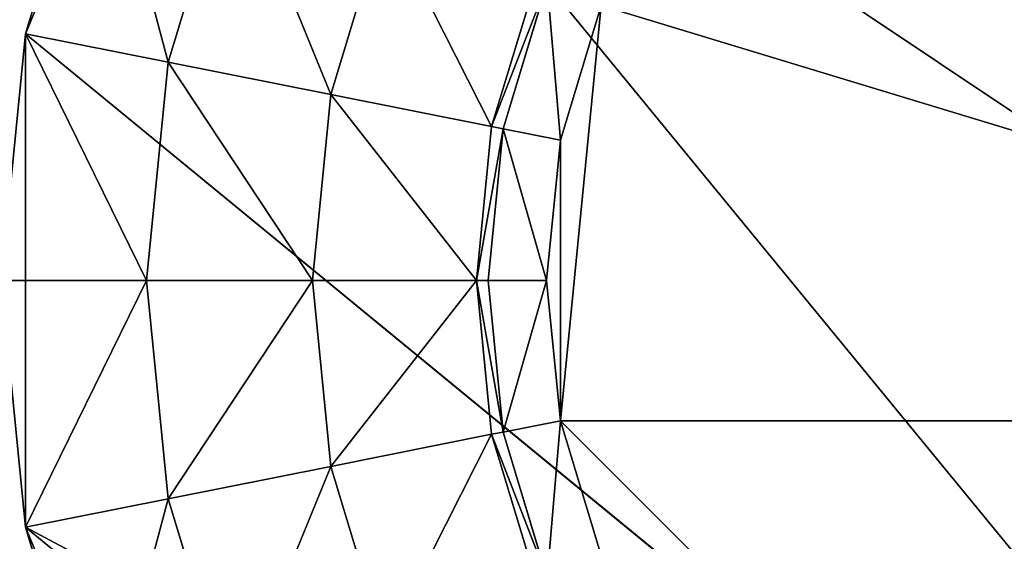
# Model space of a CAD drawing. Extents: x 0 to 35.8, y 0 to 26.7.
# Tile 37 of 227: x 1.55 to 2.757, y 5.447 to 6.087. Entities that reach past the tile are written whole.
import ezdxf

# ---------------------------------------------------------------- set-up
doc = ezdxf.new("R2010")
doc.units = 0
doc.header["$MEASUREMENT"] = 0
doc.layers.get('0').update_dxf_attribs({"color": 13, "linetype": 'CONTINUOUS'})
for name, color, linetype in [('HDS8645C_-_BODY', 252, 'CONTINUOUS'), ('HDS8645C_-_CERAMIC_TOP', 29, 'CONTINUOUS'), ('HEI8056C_-_LEGS', 252, 'CONTINUOUS')]:
    doc.layers.add(name, color=color, linetype=linetype)

# ---------------------------------------------------------------- blocks, each defined once
blk = doc.blocks.new('HIS8055U_TRADECAD_DXF')
at = {"layer": 'HEI8056C_-_LEGS', "color": 0}
for p, q in [((-16.11325, -6.7429, -14.64235), (-16.34455, -7.3013, -14.64235)), ((-16.11325, -6.7429, -14.64235), (-16.34455, -7.3013, -14.64235)), ((-16.11325, -6.7429, -14.64235), (-13.53715, -8.4642, -14.64235)), ((-16.11325, -6.7429, -14.64235), (-13.53715, -8.4642, -14.64235)), ((-16.34455, -7.3013, -14.64235), (-16.25645, -7.0107, -14.64235)), ((-16.34455, -7.3013, -14.64235), (-16.25645, -7.0107, -14.64235)), ((-16.09175, -7.0789, -14.92275), (-16.16975, -7.3361, -14.92275)), ((-16.09175, -7.0789, -14.78425), (-16.16975, -7.3361, -14.78425)), ((-16.09175, -7.0789, -14.92275), (-16.16975, -7.3361, -14.92275)), ((-16.09175, -7.0789, -14.78425), (-16.16975, -7.3361, -14.78425)), ((-15.90405, -7.1567, -17.22795), (-15.97045, -7.3757, -17.22795)), ((-15.90405, -7.1567, -15.04285), (-15.97045, -7.3757, -15.04285)), ((-15.90405, -7.1567, -17.22795), (-15.97045, -7.3757, -17.22795)), ((-15.90405, -7.1567, -15.04285), (-15.97045, -7.3757, -15.04285)), ((-15.71835, -7.2336, -17.42065), (-15.77335, -7.4149, -17.42065)), ((-15.77335, -7.4149, -17.22795), (-15.71835, -7.2336, -17.22795)), ((-15.77335, -7.4149, -17.22795), (-15.71835, -7.2336, -17.22795)), ((-15.71835, -7.2336, -17.42065), (-15.77335, -7.4149, -17.42065)), ((-15.75925, -7.4178, -17.48015), (-15.70505, -7.2391, -17.48015)), ((-15.75925, -7.4178, -17.48015), (-15.70505, -7.2391, -17.48015)), ((-15.68895, -7.7754, -17.53955), (-15.63885, -7.2665, -17.53955)), ((-15.63885, -7.2665, -17.53955), (-15.68895, -7.4317, -17.53955)), ((-15.68895, -7.7754, -17.53955), (-15.63885, -7.2665, -17.53955)), ((-15.63885, -7.2665, -17.53955), (-15.68895, -7.4317, -17.53955)), ((-16.37435, -7.6035, -14.64235), (-16.34455, -7.3013, -14.64235)), ((-16.37435, -7.6035, -14.64235), (-16.34455, -7.3013, -14.64235)), ((-16.34455, -7.3013, -14.64235), (-16.34455, -7.9058, -14.64235)), ((-16.34455, -7.3013, -14.64235), (-16.34455, -7.9058, -14.64235)), ((-16.34455, -7.3013, -14.64235), (-14.23245, -9.0347, -14.64235)), ((-16.34455, -7.3013, -14.64235), (-14.23245, -9.0347, -14.64235)), ((-16.16975, -7.3361, -14.78425), (-16.34455, -7.3013, -14.64235)), ((-16.16975, -7.3361, -14.78425), (-16.34455, -7.3013, -14.64235)), ((-16.16975, -7.3361, -14.92275), (-16.19615, -7.6035, -14.92275)), ((-16.16975, -7.3361, -14.78425), (-16.19615, -7.6035, -14.78425)), ((-16.16975, -7.3361, -14.92275), (-16.19615, -7.6035, -14.92275)), ((-16.16975, -7.3361, -14.78425), (-16.19615, -7.6035, -14.78425)), ((-16.16975, -7.3361, -14.92275), (-15.97045, -7.3757, -15.04285)), ((-16.16975, -7.3361, -14.78425), (-16.16975, -7.3361, -14.92275)), ((-16.16975, -7.3361, -14.92275), (-15.97045, -7.3757, -15.04285)), ((-16.16975, -7.3361, -14.78425), (-16.16975, -7.3361, -14.92275)), ((-15.97045, -7.3757, -17.22795), (-15.99295, -7.6035, -17.22795)), ((-15.97045, -7.3757, -15.04285), (-15.99295, -7.6035, -15.04285)), ((-15.97045, -7.3757, -17.22795), (-15.99295, -7.6035, -17.22795)), ((-15.97045, -7.3757, -15.04285), (-15.99295, -7.6035, -15.04285)), ((-15.77335, -7.4149, -17.22795), (-15.97045, -7.3757, -17.22795)), ((-15.77335, -7.4149, -17.22795), (-15.97045, -7.3757, -17.22795)), ((-15.97045, -7.3757, -15.04285), (-15.97045, -7.3757, -17.22795)), ((-15.97045, -7.3757, -15.04285), (-15.97045, -7.3757, -17.22795)), ((-15.77335, -7.4149, -17.42065), (-15.79195, -7.6035, -17.42065)), ((-15.79195, -7.6035, -17.22795), (-15.77335, -7.4149, -17.22795)), ((-15.79195, -7.6035, -17.22795), (-15.77335, -7.4149, -17.22795)), ((-15.77335, -7.4149, -17.42065), (-15.79195, -7.6035, -17.42065)), ((-15.77755, -7.6035, -17.48015), (-15.75925, -7.4178, -17.48015)), ((-15.77755, -7.6035, -17.48015), (-15.75925, -7.4178, -17.48015)), ((-15.75925, -7.4178, -17.48015), (-15.77335, -7.4149, -17.42065)), ((-15.75925, -7.4178, -17.48015), (-15.77335, -7.4149, -17.42065)), ((-15.77335, -7.4149, -17.42065), (-15.77335, -7.4149, -17.22795)), ((-15.77335, -7.4149, -17.42065), (-15.77335, -7.4149, -17.22795)), ((-15.68895, -7.4317, -17.53955), (-15.75925, -7.4178, -17.48015)), ((-15.68895, -7.4317, -17.53955), (-15.75925, -7.4178, -17.48015)), ((-15.68895, -7.4317, -17.53955), (-15.70595, -7.6035, -17.53955)), ((-15.68895, -7.4317, -17.53955), (-15.70595, -7.6035, -17.53955)), ((-16.34455, -7.9058, -14.64235), (-16.37435, -7.6035, -14.64235)), ((-16.19615, -7.6035, -14.78425), (-16.37435, -7.6035, -14.64235)), ((-16.34455, -7.9058, -14.64235), (-16.37435, -7.6035, -14.64235)), ((-16.19615, -7.6035, -14.78425), (-16.37435, -7.6035, -14.64235)), ((-16.19615, -7.6035, -14.92275), (-15.99295, -7.6035, -15.04285)), ((-16.19615, -7.6035, -14.78425), (-16.19615, -7.6035, -14.92275)), ((-16.19615, -7.6035, -14.92275), (-15.99295, -7.6035, -15.04285)), ((-16.19615, -7.6035, -14.92275), (-16.16975, -7.871, -14.92275)), ((-16.19615, -7.6035, -14.78425), (-16.19615, -7.6035, -14.92275)), ((-16.19615, -7.6035, -14.78425), (-16.16975, -7.871, -14.78425)), ((-16.19615, -7.6035, -14.92275), (-16.16975, -7.871, -14.92275)), ((-16.19615, -7.6035, -14.78425), (-16.16975, -7.871, -14.78425)), ((-15.79195, -7.6035, -17.22795), (-15.99295, -7.6035, -17.22795)), ((-15.99295, -7.6035, -17.22795), (-15.97045, -7.8314, -17.22795)), ((-15.79195, -7.6035, -17.22795), (-15.99295, -7.6035, -17.22795)), ((-15.99295, -7.6035, -15.04285), (-15.99295, -7.6035, -17.22795)), ((-15.99295, -7.6035, -15.04285), (-15.99295, -7.6035, -17.22795)), ((-15.99295, -7.6035, -15.04285), (-15.97045, -7.8314, -15.04285)), ((-15.99295, -7.6035, -17.22795), (-15.97045, -7.8314, -17.22795)), ((-15.99295, -7.6035, -15.04285), (-15.97045, -7.8314, -15.04285)), ((-15.77755, -7.6035, -17.48015), (-15.79195, -7.6035, -17.42065)), ((-15.79195, -7.6035, -17.42065), (-15.77335, -7.7921, -17.42065)), ((-15.77755, -7.6035, -17.48015), (-15.79195, -7.6035, -17.42065)), ((-15.77335, -7.7921, -17.22795), (-15.79195, -7.6035, -17.22795)), ((-15.79195, -7.6035, -17.42065), (-15.79195, -7.6035, -17.22795)), ((-15.77335, -7.7921, -17.22795), (-15.79195, -7.6035, -17.22795)), ((-15.79195, -7.6035, -17.42065), (-15.77335, -7.7921, -17.42065)), ((-15.79195, -7.6035, -17.42065), (-15.79195, -7.6035, -17.22795)), ((-15.75925, -7.7893, -17.48015), (-15.77755, -7.6035, -17.48015)), ((-15.70595, -7.6035, -17.53955), (-15.77755, -7.6035, -17.48015)), ((-15.75925, -7.7893, -17.48015), (-15.77755, -7.6035, -17.48015)), ((-15.70595, -7.6035, -17.53955), (-15.77755, -7.6035, -17.48015)), ((-15.70595, -7.6035, -17.53955), (-15.68895, -7.7754, -17.53955)), ((-15.70595, -7.6035, -17.53955), (-15.68895, -7.7754, -17.53955)), ((-15.68895, -7.7754, -17.53955), (-15.75925, -7.7893, -17.48015)), ((-15.68895, -7.7754, -17.53955), (-15.75925, -7.7893, -17.48015)), ((-14.99705, -8.4673, -17.53955), (-15.68895, -7.7754, -17.53955)), ((-15.68895, -7.7754, -17.53955), (-15.63885, -7.9406, -17.53955)), ((-13.96145, -7.7754, -17.53955), (-15.68895, -7.7754, -17.53955)), ((-14.99705, -8.4673, -17.53955), (-15.68895, -7.7754, -17.53955)), ((-13.96145, -7.7754, -17.53955), (-15.68895, -7.7754, -17.53955)), ((-15.68895, -7.7754, -17.53955), (-15.63885, -7.9406, -17.53955)), ((-15.77335, -7.7921, -17.22795), (-15.97045, -7.8314, -17.22795)), ((-15.77335, -7.7921, -17.22795), (-15.97045, -7.8314, -17.22795)), ((-15.75925, -7.7893, -17.48015), (-15.77335, -7.7921, -17.42065)), ((-15.75925, -7.7893, -17.48015), (-15.77335, -7.7921, -17.42065)), ((-15.77335, -7.7921, -17.42065), (-15.71835, -7.9735, -17.42065)), ((-15.71835, -7.9735, -17.22795), (-15.77335, -7.7921, -17.22795)), ((-15.77335, -7.7921, -17.42065), (-15.77335, -7.7921, -17.22795)), ((-15.71835, -7.9735, -17.22795), (-15.77335, -7.7921, -17.22795)), ((-15.77335, -7.7921, -17.42065), (-15.71835, -7.9735, -17.42065)), ((-15.77335, -7.7921, -17.42065), (-15.77335, -7.7921, -17.22795)), ((-15.70505, -7.968, -17.48015), (-15.75925, -7.7893, -17.48015)), ((-15.70505, -7.968, -17.48015), (-15.75925, -7.7893, -17.48015)), ((-16.16975, -7.871, -14.92275), (-15.97045, -7.8314, -15.04285)), ((-16.16975, -7.871, -14.92275), (-15.97045, -7.8314, -15.04285)), ((-15.97045, -7.8314, -17.22795), (-15.90405, -8.0504, -17.22795)), ((-15.97045, -7.8314, -15.04285), (-15.97045, -7.8314, -17.22795)), ((-15.97045, -7.8314, -15.04285), (-15.97045, -7.8314, -17.22795)), ((-15.97045, -7.8314, -15.04285), (-15.90405, -8.0504, -15.04285)), ((-15.97045, -7.8314, -17.22795), (-15.90405, -8.0504, -17.22795)), ((-15.97045, -7.8314, -15.04285), (-15.90405, -8.0504, -15.04285)), ((-16.16975, -7.871, -14.78425), (-16.34455, -7.9058, -14.64235)), ((-16.16975, -7.871, -14.78425), (-16.34455, -7.9058, -14.64235)), ((-16.16975, -7.871, -14.78425), (-16.16975, -7.871, -14.92275)), ((-16.16975, -7.871, -14.92275), (-16.09175, -8.1282, -14.92275)), ((-16.16975, -7.871, -14.78425), (-16.16975, -7.871, -14.92275)), ((-16.16975, -7.871, -14.78425), (-16.09175, -8.1282, -14.78425)), ((-16.16975, -7.871, -14.92275), (-16.09175, -8.1282, -14.92275)), ((-16.16975, -7.871, -14.78425), (-16.09175, -8.1282, -14.78425)), ((-16.25645, -8.1964, -14.64235), (-16.34455, -7.9058, -14.64235)), ((-16.34455, -7.9058, -14.64235), (-16.11325, -8.4642, -14.64235)), ((-14.82525, -9.1526, -14.64235), (-16.34455, -7.9058, -14.64235)), ((-16.34455, -7.9058, -14.64235), (-16.11325, -8.4642, -14.64235)), ((-14.82525, -9.1526, -14.64235), (-16.34455, -7.9058, -14.64235)), ((-16.25645, -8.1964, -14.64235), (-16.34455, -7.9058, -14.64235))]:
    blk.add_line(p, q, dxfattribs=at)
at = {"color": 0}
mesh = blk.add_polyface(dxfattribs=at)
corners = [(17.28565, -9.6021, -14.33995), (-17.22295, 9.6713, -14.33995), (-17.22295, -9.6021, -14.33995), (17.28565, 9.6713, -14.33995)]
mesh.append_faces([[corners[k] for k in face] for face in [(0, 1, 2), (1, 0, 3)]], dxfattribs={"vtx0": -1, "color": 0})
at = {"layer": 'HDS8645C_-_BODY', "color": 0}
mesh = blk.add_polyface(dxfattribs=at)
corners = [(16.64532, -9.23304, -14.65245), (-16.56002, 9.37696, -14.65245), (-16.56002, -9.23304, -14.65245), (16.64532, 9.37696, -14.65245)]
mesh.append_faces([[corners[k] for k in face] for face in [(0, 1, 2), (1, 0, 3)]], dxfattribs={"vtx0": -1, "color": 0})
at = {"layer": 'HDS8645C_-_CERAMIC_TOP', "color": 0}
mesh = blk.add_polyface(dxfattribs=at)
corners = [(17.83165, 10.6876, 17.27015), (-17.76255, -12.6526, 17.27015), (-17.76255, 10.6876, 17.27015), (17.83165, -12.6526, 17.27015)]
mesh.append_faces([[corners[k] for k in face] for face in [(0, 1, 2), (1, 0, 3)]], dxfattribs={"vtx0": -1, "color": 0})
at = {"layer": 'HEI8056C_-_LEGS', "color": 0}
mesh = blk.add_polyface(dxfattribs=at)
corners = [(-15.12745, -6.0842, -14.64235), (-13.53715, -8.4642, -14.64235), (-15.68585, -6.3155, -14.64235), (-13.30585, -7.9058, -14.64235)]
mesh.append_faces([[corners[k] for k in face] for face in [(0, 1, 2), (1, 0, 3)]], dxfattribs={"vtx0": -1, "color": 0})
mesh = blk.add_polyface(dxfattribs=at)
corners = [(-13.53715, -8.4642, -14.64235), (-16.11325, -6.7429, -14.64235), (-15.68585, -6.3155, -14.64235)]
mesh.append_faces([[corners[k] for k in face] for face in [(0, 1, 2)]], dxfattribs={"color": 0})
mesh = blk.add_polyface(dxfattribs=at)
corners = [(-16.11325, -6.7429, -14.64235), (-16.34455, -7.3013, -14.64235), (-16.25645, -7.0107, -14.64235)]
mesh.append_faces([[corners[k] for k in face] for face in [(0, 1, 2)]], dxfattribs={"color": 0})
mesh = blk.add_polyface(dxfattribs=at)
corners = [(-16.11325, -6.7429, -14.64235), (-14.23245, -9.0347, -14.64235), (-16.34455, -7.3013, -14.64235), (-13.53715, -8.4642, -14.64235)]
mesh.append_faces([[corners[k] for k in face] for face in [(0, 1, 2), (1, 0, 3)]], dxfattribs={"vtx0": -1, "color": 0})
mesh = blk.add_polyface(dxfattribs=at)
corners = [(-13.96145, -7.7754, -17.53955), (-15.63885, -7.2665, -17.53955), (-15.68895, -7.7754, -17.53955), (-14.99705, -6.7398, -17.53955)]
mesh.append_faces([[corners[k] for k in face] for face in [(0, 1, 2), (1, 0, 3)]], dxfattribs={"vtx0": -1, "color": 0})
mesh = blk.add_polyface(dxfattribs=at)
corners = [(-16.16975, -7.3361, -14.78425), (-16.25645, -7.0107, -14.64235), (-16.34455, -7.3013, -14.64235), (-16.09175, -7.0789, -14.78425)]
mesh.append_faces([[corners[k] for k in face] for face in [(0, 1, 2), (1, 0, 3)]], dxfattribs={"vtx0": -1, "color": 0})
mesh = blk.add_polyface(dxfattribs=at)
corners = [(-15.97045, -7.3757, -15.04285), (-16.09175, -7.0789, -14.92275), (-16.16975, -7.3361, -14.92275), (-15.90405, -7.1567, -15.04285)]
mesh.append_faces([[corners[k] for k in face] for face in [(0, 1, 2), (1, 0, 3)]], dxfattribs={"vtx0": -1, "color": 0})
mesh = blk.add_polyface(dxfattribs=at)
corners = [(-16.09175, -7.0789, -14.92275), (-16.16975, -7.3361, -14.78425), (-16.16975, -7.3361, -14.92275), (-16.09175, -7.0789, -14.78425)]
mesh.append_faces([[corners[k] for k in face] for face in [(0, 1, 2), (1, 0, 3)]], dxfattribs={"vtx0": -1, "color": 0})
mesh = blk.add_polyface(dxfattribs=at)
corners = [(-15.77335, -7.4149, -17.22795), (-15.90405, -7.1567, -17.22795), (-15.97045, -7.3757, -17.22795), (-15.71835, -7.2336, -17.22795)]
mesh.append_faces([[corners[k] for k in face] for face in [(0, 1, 2), (1, 0, 3)]], dxfattribs={"vtx0": -1, "color": 0})
mesh = blk.add_polyface(dxfattribs=at)
corners = [(-15.90405, -7.1567, -17.22795), (-15.97045, -7.3757, -15.04285), (-15.97045, -7.3757, -17.22795), (-15.90405, -7.1567, -15.04285)]
mesh.append_faces([[corners[k] for k in face] for face in [(0, 1, 2), (1, 0, 3)]], dxfattribs={"vtx0": -1, "color": 0})
mesh = blk.add_polyface(dxfattribs=at)
corners = [(-15.70505, -7.2391, -17.48015), (-15.77335, -7.4149, -17.42065), (-15.75925, -7.4178, -17.48015), (-15.71835, -7.2336, -17.42065)]
mesh.append_faces([[corners[k] for k in face] for face in [(0, 1, 2), (1, 0, 3)]], dxfattribs={"vtx0": -1, "color": 0})
mesh = blk.add_polyface(dxfattribs=at)
corners = [(-15.71835, -7.2336, -17.42065), (-15.77335, -7.4149, -17.22795), (-15.77335, -7.4149, -17.42065), (-15.71835, -7.2336, -17.22795)]
mesh.append_faces([[corners[k] for k in face] for face in [(0, 1, 2), (1, 0, 3)]], dxfattribs={"vtx0": -1, "color": 0})
mesh = blk.add_polyface(dxfattribs=at)
corners = [(-15.68895, -7.4317, -17.53955), (-15.70505, -7.2391, -17.48015), (-15.75925, -7.4178, -17.48015), (-15.63885, -7.2665, -17.53955)]
mesh.append_faces([[corners[k] for k in face] for face in [(0, 1, 2), (1, 0, 3)]], dxfattribs={"vtx0": -1, "color": 0})
mesh = blk.add_polyface(dxfattribs=at)
corners = [(-15.68895, -7.7754, -17.53955), (-15.68895, -7.4317, -17.53955), (-15.70595, -7.6035, -17.53955), (-15.63885, -7.2665, -17.53955)]
mesh.append_faces([[corners[k] for k in face] for face in [(0, 1, 2), (1, 0, 3)]], dxfattribs={"vtx0": -1, "color": 0})
mesh = blk.add_polyface(dxfattribs=at)
corners = [(-16.34455, -7.9058, -14.64235), (-16.37435, -7.6035, -14.64235), (-16.34455, -7.3013, -14.64235)]
mesh.append_faces([[corners[k] for k in face] for face in [(0, 1, 2)]], dxfattribs={"color": 0})
mesh = blk.add_polyface(dxfattribs=at)
corners = [(-16.19615, -7.6035, -14.78425), (-16.34455, -7.3013, -14.64235), (-16.37435, -7.6035, -14.64235), (-16.16975, -7.3361, -14.78425)]
mesh.append_faces([[corners[k] for k in face] for face in [(0, 1, 2), (1, 0, 3)]], dxfattribs={"vtx0": -1, "color": 0})
mesh = blk.add_polyface(dxfattribs=at)
corners = [(-14.23245, -9.0347, -14.64235), (-16.34455, -7.9058, -14.64235), (-16.34455, -7.3013, -14.64235), (-14.82525, -9.1526, -14.64235)]
mesh.append_faces([[corners[k] for k in face] for face in [(0, 1, 2), (1, 0, 3)]], dxfattribs={"vtx0": -1, "color": 0})
mesh = blk.add_polyface(dxfattribs=at)
corners = [(-15.99295, -7.6035, -15.04285), (-16.16975, -7.3361, -14.92275), (-16.19615, -7.6035, -14.92275), (-15.97045, -7.3757, -15.04285)]
mesh.append_faces([[corners[k] for k in face] for face in [(0, 1, 2), (1, 0, 3)]], dxfattribs={"vtx0": -1, "color": 0})
mesh = blk.add_polyface(dxfattribs=at)
corners = [(-16.16975, -7.3361, -14.92275), (-16.19615, -7.6035, -14.78425), (-16.19615, -7.6035, -14.92275), (-16.16975, -7.3361, -14.78425)]
mesh.append_faces([[corners[k] for k in face] for face in [(0, 1, 2), (1, 0, 3)]], dxfattribs={"vtx0": -1, "color": 0})
mesh = blk.add_polyface(dxfattribs=at)
corners = [(-15.79195, -7.6035, -17.22795), (-15.97045, -7.3757, -17.22795), (-15.99295, -7.6035, -17.22795), (-15.77335, -7.4149, -17.22795)]
mesh.append_faces([[corners[k] for k in face] for face in [(0, 1, 2), (1, 0, 3)]], dxfattribs={"vtx0": -1, "color": 0})
mesh = blk.add_polyface(dxfattribs=at)
corners = [(-15.97045, -7.3757, -17.22795), (-15.99295, -7.6035, -15.04285), (-15.99295, -7.6035, -17.22795), (-15.97045, -7.3757, -15.04285)]
mesh.append_faces([[corners[k] for k in face] for face in [(0, 1, 2), (1, 0, 3)]], dxfattribs={"vtx0": -1, "color": 0})
mesh = blk.add_polyface(dxfattribs=at)
corners = [(-15.75925, -7.4178, -17.48015), (-15.79195, -7.6035, -17.42065), (-15.77755, -7.6035, -17.48015), (-15.77335, -7.4149, -17.42065)]
mesh.append_faces([[corners[k] for k in face] for face in [(0, 1, 2), (1, 0, 3)]], dxfattribs={"vtx0": -1, "color": 0})
mesh = blk.add_polyface(dxfattribs=at)
corners = [(-15.77335, -7.4149, -17.42065), (-15.79195, -7.6035, -17.22795), (-15.79195, -7.6035, -17.42065), (-15.77335, -7.4149, -17.22795)]
mesh.append_faces([[corners[k] for k in face] for face in [(0, 1, 2), (1, 0, 3)]], dxfattribs={"vtx0": -1, "color": 0})
mesh = blk.add_polyface(dxfattribs=at)
corners = [(-15.70595, -7.6035, -17.53955), (-15.75925, -7.4178, -17.48015), (-15.77755, -7.6035, -17.48015), (-15.68895, -7.4317, -17.53955)]
mesh.append_faces([[corners[k] for k in face] for face in [(0, 1, 2), (1, 0, 3)]], dxfattribs={"vtx0": -1, "color": 0})
mesh = blk.add_polyface(dxfattribs=at)
corners = [(-16.34455, -7.9058, -14.64235), (-16.19615, -7.6035, -14.78425), (-16.37435, -7.6035, -14.64235), (-16.16975, -7.871, -14.78425)]
mesh.append_faces([[corners[k] for k in face] for face in [(0, 1, 2), (1, 0, 3)]], dxfattribs={"vtx0": -1, "color": 0})
mesh = blk.add_polyface(dxfattribs=at)
corners = [(-16.16975, -7.871, -14.92275), (-15.99295, -7.6035, -15.04285), (-16.19615, -7.6035, -14.92275), (-15.97045, -7.8314, -15.04285)]
mesh.append_faces([[corners[k] for k in face] for face in [(0, 1, 2), (1, 0, 3)]], dxfattribs={"vtx0": -1, "color": 0})
mesh = blk.add_polyface(dxfattribs=at)
corners = [(-16.19615, -7.6035, -14.92275), (-16.16975, -7.871, -14.78425), (-16.16975, -7.871, -14.92275), (-16.19615, -7.6035, -14.78425)]
mesh.append_faces([[corners[k] for k in face] for face in [(0, 1, 2), (1, 0, 3)]], dxfattribs={"vtx0": -1, "color": 0})
mesh = blk.add_polyface(dxfattribs=at)
corners = [(-15.97045, -7.8314, -17.22795), (-15.79195, -7.6035, -17.22795), (-15.99295, -7.6035, -17.22795), (-15.77335, -7.7921, -17.22795)]
mesh.append_faces([[corners[k] for k in face] for face in [(0, 1, 2), (1, 0, 3)]], dxfattribs={"vtx0": -1, "color": 0})
mesh = blk.add_polyface(dxfattribs=at)
corners = [(-15.99295, -7.6035, -17.22795), (-15.97045, -7.8314, -15.04285), (-15.97045, -7.8314, -17.22795), (-15.99295, -7.6035, -15.04285)]
mesh.append_faces([[corners[k] for k in face] for face in [(0, 1, 2), (1, 0, 3)]], dxfattribs={"vtx0": -1, "color": 0})
mesh = blk.add_polyface(dxfattribs=at)
corners = [(-15.75925, -7.7893, -17.48015), (-15.79195, -7.6035, -17.42065), (-15.77335, -7.7921, -17.42065), (-15.77755, -7.6035, -17.48015)]
mesh.append_faces([[corners[k] for k in face] for face in [(0, 1, 2), (1, 0, 3)]], dxfattribs={"vtx0": -1, "color": 0})
mesh = blk.add_polyface(dxfattribs=at)
corners = [(-15.79195, -7.6035, -17.42065), (-15.77335, -7.7921, -17.22795), (-15.77335, -7.7921, -17.42065), (-15.79195, -7.6035, -17.22795)]
mesh.append_faces([[corners[k] for k in face] for face in [(0, 1, 2), (1, 0, 3)]], dxfattribs={"vtx0": -1, "color": 0})
mesh = blk.add_polyface(dxfattribs=at)
corners = [(-15.75925, -7.7893, -17.48015), (-15.70595, -7.6035, -17.53955), (-15.77755, -7.6035, -17.48015), (-15.68895, -7.7754, -17.53955)]
mesh.append_faces([[corners[k] for k in face] for face in [(0, 1, 2), (1, 0, 3)]], dxfattribs={"vtx0": -1, "color": 0})
mesh = blk.add_polyface(dxfattribs=at)
corners = [(-15.70505, -7.968, -17.48015), (-15.68895, -7.7754, -17.53955), (-15.75925, -7.7893, -17.48015), (-15.63885, -7.9406, -17.53955)]
mesh.append_faces([[corners[k] for k in face] for face in [(0, 1, 2), (1, 0, 3)]], dxfattribs={"vtx0": -1, "color": 0})
mesh = blk.add_polyface(dxfattribs=at)
corners = [(-15.63885, -7.9406, -17.53955), (-14.99705, -8.4673, -17.53955), (-15.68895, -7.7754, -17.53955), (-15.16225, -8.4172, -17.53955)]
mesh.append_faces([[corners[k] for k in face] for face in [(0, 1, 2), (1, 0, 3)]], dxfattribs={"vtx0": -1, "color": 0})
mesh = blk.add_polyface(dxfattribs=at)
corners = [(-14.99705, -8.4673, -17.53955), (-13.96145, -7.7754, -17.53955), (-15.68895, -7.7754, -17.53955), (-14.65345, -8.4673, -17.53955)]
mesh.append_faces([[corners[k] for k in face] for face in [(0, 1, 2), (1, 0, 3)]], dxfattribs={"vtx0": -1, "color": 0})
mesh = blk.add_polyface(dxfattribs=at)
corners = [(-15.90405, -8.0504, -17.22795), (-15.77335, -7.7921, -17.22795), (-15.97045, -7.8314, -17.22795), (-15.71835, -7.9735, -17.22795)]
mesh.append_faces([[corners[k] for k in face] for face in [(0, 1, 2), (1, 0, 3)]], dxfattribs={"vtx0": -1, "color": 0})
mesh = blk.add_polyface(dxfattribs=at)
corners = [(-15.70505, -7.968, -17.48015), (-15.77335, -7.7921, -17.42065), (-15.71835, -7.9735, -17.42065), (-15.75925, -7.7893, -17.48015)]
mesh.append_faces([[corners[k] for k in face] for face in [(0, 1, 2), (1, 0, 3)]], dxfattribs={"vtx0": -1, "color": 0})
mesh = blk.add_polyface(dxfattribs=at)
corners = [(-15.77335, -7.7921, -17.42065), (-15.71835, -7.9735, -17.22795), (-15.71835, -7.9735, -17.42065), (-15.77335, -7.7921, -17.22795)]
mesh.append_faces([[corners[k] for k in face] for face in [(0, 1, 2), (1, 0, 3)]], dxfattribs={"vtx0": -1, "color": 0})
mesh = blk.add_polyface(dxfattribs=at)
corners = [(-16.09175, -8.1282, -14.92275), (-15.97045, -7.8314, -15.04285), (-16.16975, -7.871, -14.92275), (-15.90405, -8.0504, -15.04285)]
mesh.append_faces([[corners[k] for k in face] for face in [(0, 1, 2), (1, 0, 3)]], dxfattribs={"vtx0": -1, "color": 0})
mesh = blk.add_polyface(dxfattribs=at)
corners = [(-15.97045, -7.8314, -17.22795), (-15.90405, -8.0504, -15.04285), (-15.90405, -8.0504, -17.22795), (-15.97045, -7.8314, -15.04285)]
mesh.append_faces([[corners[k] for k in face] for face in [(0, 1, 2), (1, 0, 3)]], dxfattribs={"vtx0": -1, "color": 0})
mesh = blk.add_polyface(dxfattribs=at)
corners = [(-16.25645, -8.1964, -14.64235), (-16.16975, -7.871, -14.78425), (-16.34455, -7.9058, -14.64235), (-16.09175, -8.1282, -14.78425)]
mesh.append_faces([[corners[k] for k in face] for face in [(0, 1, 2), (1, 0, 3)]], dxfattribs={"vtx0": -1, "color": 0})
mesh = blk.add_polyface(dxfattribs=at)
corners = [(-16.16975, -7.871, -14.92275), (-16.09175, -8.1282, -14.78425), (-16.09175, -8.1282, -14.92275), (-16.16975, -7.871, -14.78425)]
mesh.append_faces([[corners[k] for k in face] for face in [(0, 1, 2), (1, 0, 3)]], dxfattribs={"vtx0": -1, "color": 0})
mesh = blk.add_polyface(dxfattribs=at)
corners = [(-16.11325, -8.4642, -14.64235), (-16.25645, -8.1964, -14.64235), (-16.34455, -7.9058, -14.64235)]
mesh.append_faces([[corners[k] for k in face] for face in [(0, 1, 2)]], dxfattribs={"color": 0})
mesh = blk.add_polyface(dxfattribs=at)
corners = [(-14.82525, -9.1526, -14.64235), (-16.11325, -8.4642, -14.64235), (-16.34455, -7.9058, -14.64235), (-15.68585, -8.8916, -14.64235)]
mesh.append_faces([[corners[k] for k in face] for face in [(0, 1, 2), (1, 0, 3)]], dxfattribs={"vtx0": -1, "color": 0})
blk = doc.blocks.new('HIS8655C_TRADECAD_DXF')
at = {"color": 0}
blk.add_blockref('HIS8055U_TRADECAD_DXF', (0, 0), dxfattribs=at)
blk = doc.blocks.new('HIS8655C_TRADECAD_DXF0')
at = {"color": 0}
blk.add_blockref('HIS8655C_TRADECAD_DXF', (0, 0), dxfattribs=at)
blk = doc.blocks.new('HIS8655C_TRADECAD_DXF1')
at = {"color": 0}
blk.add_blockref('HIS8655C_TRADECAD_DXF0', (17.90215, 13.3707, 17.53955), dxfattribs=at)

msp = doc.modelspace()

# ---------------------------------------------------------------- block references
at = {"color": 0}
msp.add_blockref('HIS8655C_TRADECAD_DXF1', (0, 0), dxfattribs=at)

doc.saveas('drawing.dxf')
